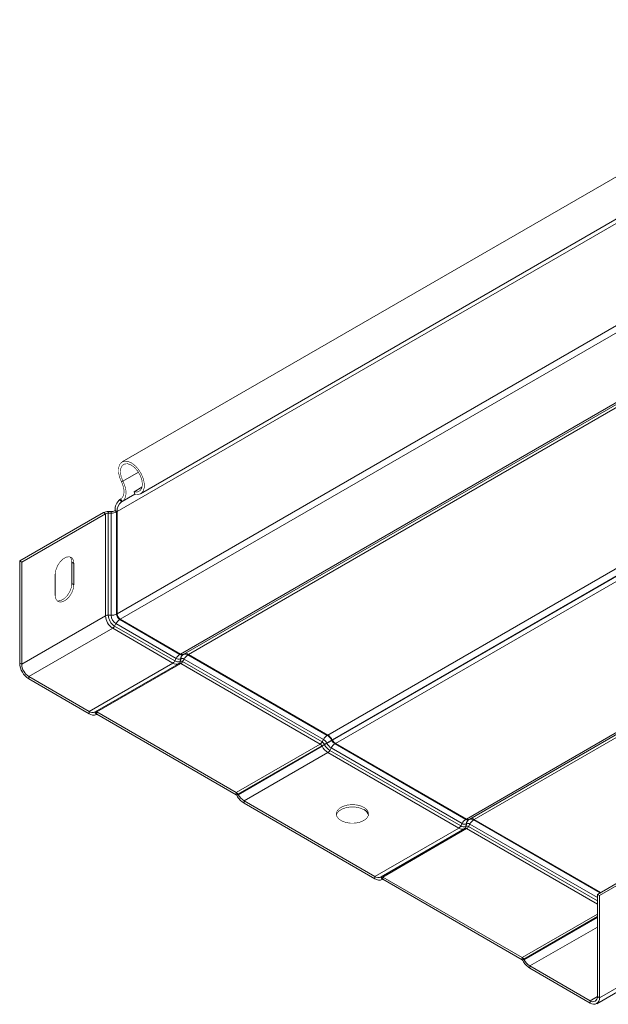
# Model space of a CAD drawing. Header units: millimetres. Extents: x 206 to 1133, y -1929 to 488.
# Tile 21 of 30: x 301 to 446, y 15 to 258. Entities that reach past the tile are written whole.
import ezdxf

# ---------------------------------------------------------------- set-up
doc = ezdxf.new("R2010")
doc.units = ezdxf.units.MM
doc.linetypes.add('K5LT32768', pattern=[0])
doc.linetypes.add('K5LT32769', pattern=[0])

msp = doc.modelspace()

# ---------------------------------------------------------------- linework, layer by layer
at = {"color": 7, "linetype": 'K5LT32768', "lineweight": 15}
for p, q in [((515.37, 258.36), (325.87, 148.96)), ((330.42, 141.08), (519.92, 250.48)), ((340.32, 101.45), (529.82, 210.85)), ((341.15, 101.43), (530.65, 210.83)), ((342.25, 101.32), (531.75, 210.72)), ((376.72, 81.41), (566.23, 190.81)), ((377.82, 80.25), (567.33, 189.65)), ((377.91, 80.11), (567.41, 189.51)), ((378.66, 79.32), (568.16, 188.72)), ((411.03, 60.63), (600.53, 170.03)), ((411.86, 60.61), (601.36, 170)), ((412.96, 60.5), (602.46, 169.9)), ((325.67, 144.08), (326.05, 144.22)), ((328.85, 141.58), (330.77, 142.69)), ((328.98, 140.95), (328.85, 141.58)), ((325.54, 139.81), (325.3, 139.66)), ((325.3, 139.66), (325.66, 139.06)), ((325.54, 139.81), (325.9, 139.21)), ((325.9, 139.21), (325.66, 139.06)), ((321.25, 136.44), (300.51, 124.47)), ((321.75, 136.16), (321.25, 136.44)), ((322.43, 136.31), (322.46, 136.71)), ((323.16, 136.69), (322.46, 136.71)), ((323.13, 136.29), (323.16, 136.69)), ((324.13, 136.96), (323.99, 136.88)), ((324.48, 136.59), (323.99, 136.88)), ((324.13, 136.96), (324.63, 136.67)), ((324.63, 136.67), (324.48, 136.59)), ((324.48, 136.59), (324.48, 111.33)), ((324.63, 136.67), (324.63, 111.41)), ((321.75, 136.16), (301.01, 124.18)), ((321.75, 136.16), (321.75, 110.89)), ((322.43, 136.31), (322.43, 111.04)), ((323.13, 136.29), (322.43, 136.31)), ((323.13, 136.29), (323.13, 111.02)), ((300.51, 124.47), (300.51, 99.2)), ((301.01, 124.18), (300.51, 124.47)), ((301.01, 124.18), (301.01, 98.92)), ((313.42, 124.17), (313.91, 123.88)), ((313.42, 118.86), (313.42, 124.17)), ((313.91, 118.57), (313.91, 123.88)), ((309.32, 121.23), (309.32, 115.92)), ((313.42, 118.86), (313.91, 118.57)), ((321.75, 110.89), (301.01, 98.92)), ((323.13, 111.02), (322.43, 111.04)), ((324.63, 111.41), (324.48, 111.33)), ((325.4, 110.06), (325.26, 109.98)), ((325.26, 109.98), (340.17, 101.37)), ((325.4, 110.06), (340.32, 101.45)), ((323.52, 107.83), (302.78, 95.86)), ((323.52, 107.83), (338.43, 99.22)), ((324.32, 108.96), (323.99, 108.34)), ((323.99, 108.34), (338.9, 99.73)), ((324.32, 108.96), (339.23, 100.35)), ((339.23, 100.35), (338.9, 99.73)), ((340.32, 101.45), (340.17, 101.37)), ((340.28, 100.24), (340.2, 99.6)), ((340.28, 100.24), (340.36, 100.29)), ((340.36, 100.29), (340.29, 99.65)), ((341.17, 100.21), (340.83, 99.6)), ((341.01, 101.34), (340.92, 101.3)), ((341.15, 101.43), (341.01, 101.34)), ((341.07, 101.38), (341.15, 101.43)), ((341.17, 100.21), (375.64, 80.31)), ((342.25, 101.32), (342.11, 101.24)), ((342.11, 101.24), (376.58, 81.33)), ((342.25, 101.32), (376.72, 81.41)), ((301.01, 98.92), (300.51, 99.2)), ((338.43, 99.22), (317.69, 87.25)), ((339.96, 99.13), (319.22, 87.15)), ((340.36, 99.09), (319.62, 87.11)), ((339.88, 99.08), (339.96, 99.13)), ((340.2, 99.6), (340.29, 99.65)), ((340.36, 99.09), (374.84, 79.18)), ((340.83, 99.6), (375.31, 79.69)), ((302.78, 95.86), (317.69, 87.25)), ((302.78, 95.86), (302.78, 95.28)), ((302.78, 95.28), (317.69, 86.68)), ((317.69, 87.25), (317.69, 86.68)), ((319.14, 87.1), (319.22, 87.15)), ((319.14, 87.1), (319.49, 86.5)), ((319.22, 87.15), (319.57, 86.55)), ((319.49, 86.5), (319.57, 86.55)), ((319.57, 86.55), (319.49, 86.5)), ((319.62, 87.11), (354.1, 67.21)), ((319.62, 87.11), (319.62, 86.54)), ((319.62, 86.54), (354.1, 66.64)), ((376.72, 81.41), (376.58, 81.33)), ((374.84, 79.18), (354.1, 67.21)), ((375.24, 78.76), (354.5, 66.79)), ((375.32, 78.62), (354.58, 66.64)), ((375.24, 78.76), (375.32, 78.62)), ((375.64, 80.31), (375.31, 79.69)), ((376.45, 79.46), (375.86, 79.12)), ((375.86, 79.12), (375.94, 78.97)), ((376.53, 79.32), (375.94, 78.97)), ((376.45, 79.46), (376.53, 79.32)), ((377.57, 78.21), (377.24, 77.6)), ((377.57, 78.21), (409.94, 59.53)), ((377.82, 80.25), (377.68, 80.17)), ((377.68, 80.17), (377.77, 80.03)), ((377.91, 80.11), (377.77, 80.03)), ((377.82, 80.25), (377.91, 80.11)), ((378.66, 79.32), (378.52, 79.24)), ((378.52, 79.24), (410.89, 60.55)), ((378.66, 79.32), (411.03, 60.63)), ((376.77, 77.09), (356.03, 65.11)), ((376.77, 77.09), (409.14, 58.4)), ((377.24, 77.6), (409.61, 58.91)), ((354.1, 67.21), (354.1, 66.64)), ((354.5, 66.79), (354.15, 66.58)), ((354.15, 66.58), (354.23, 66.44)), ((354.58, 66.64), (354.23, 66.44)), ((354.5, 66.79), (354.58, 66.64)), ((356.03, 65.11), (388.4, 46.43)), ((356.03, 65.11), (356.03, 64.54)), ((356.03, 64.54), (388.4, 45.86)), ((409.94, 59.53), (409.61, 58.91)), ((411.03, 60.63), (410.89, 60.55)), ((410.99, 59.42), (410.91, 58.78)), ((410.91, 58.78), (411, 58.83)), ((410.99, 59.42), (411.07, 59.47)), ((411.07, 59.47), (411, 58.83)), ((411.88, 59.39), (411.54, 58.78)), ((411.72, 60.52), (411.64, 60.48)), ((411.86, 60.61), (411.72, 60.52)), ((411.78, 60.56), (411.86, 60.61)), ((412.96, 60.5), (412.82, 60.42)), ((412.96, 60.5), (444.24, 42.44)), ((409.14, 58.4), (388.4, 46.43)), ((410.67, 58.3), (389.93, 46.33)), ((411.07, 58.27), (390.33, 46.29)), ((410.59, 58.26), (410.67, 58.3)), ((464.16, 53.94), (443.42, 41.97)), ((464.66, 53.66), (443.92, 41.68)), ((388.4, 46.43), (388.4, 45.86)), ((389.85, 46.28), (389.93, 46.33)), ((389.85, 46.28), (390.2, 45.68)), ((389.93, 46.33), (390.28, 45.72)), ((390.33, 46.29), (424.81, 26.39)), ((390.33, 46.29), (390.33, 45.72)), ((390.28, 45.73), (390.2, 45.68)), ((390.2, 45.68), (390.28, 45.72)), ((390.33, 45.72), (424.81, 25.82)), ((443.42, 41.97), (443.92, 41.68)), ((443.42, 16.71), (443.42, 41.97)), ((443.92, 16.42), (443.92, 41.68)), ((443.25, 14.95), (463.99, 26.93)), ((464.66, 28.39), (443.92, 16.42)), ((424.81, 26.39), (424.81, 25.82)), ((425.21, 25.97), (424.86, 25.76)), ((424.86, 25.76), (424.94, 25.62)), ((425.29, 25.82), (424.94, 25.62)), ((425.21, 25.97), (425.29, 25.82)), ((426.74, 24.29), (441.65, 15.68)), ((426.74, 24.29), (426.74, 23.72)), ((426.74, 23.72), (441.65, 15.11)), ((441.65, 15.68), (441.65, 15.11)), ((443.42, 16.71), (443.92, 16.42))]:
    msp.add_line(p, q, dxfattribs=at)
at = {"color": 8, "linetype": 'K5LT32769', "lineweight": 15, "true_color": 0x808080}
for p, q in [((324.63, 136.67), (450.25, 209.2)), ((324.63, 111.41), (448.19, 182.74)), ((325.4, 110.06), (448.97, 181.39)), ((326.05, 144.22), (329.88, 146.44)), ((325.66, 139.06), (328.97, 140.97)), ((325.9, 139.21), (328.97, 140.99)), ((411.54, 58.78), (443.42, 40.37)), ((411.88, 59.39), (443.42, 41.18)), ((412.82, 60.42), (444.1, 42.36)), ((411.07, 58.27), (443.42, 39.59)), ((443.42, 37.13), (424.81, 26.39)), ((443.42, 36.48), (425.21, 25.97)), ((443.42, 36.29), (425.29, 25.82)), ((443.42, 33.92), (426.74, 24.29)), ((443.42, 16.71), (441.65, 15.68))]:
    msp.add_line(p, q, dxfattribs=at)
at = {"color": 7, "linetype": 'K5LT32768', "const_width": 0.15}
for points in [[(328.98, 140.95), (329.82, 140.88), (330.53, 141.15), (331.04, 141.73), (331.32, 142.57), (331.34, 143.62), (331.1, 144.78), (330.62, 145.96), (329.94, 147.06), (329.12, 148), (328.22, 148.69), (327.31, 149.09), (326.47, 149.16), (325.76, 148.89), (325.25, 148.31), (324.97, 147.46), (324.95, 146.42), (325.19, 145.26), (325.67, 144.08)], [(328.85, 141.58), (329.64, 141.53), (330.28, 141.84), (330.71, 142.48), (330.87, 143.38), (330.75, 144.44), (330.36, 145.57), (329.75, 146.64), (328.97, 147.54), (328.11, 148.18), (327.25, 148.51), (326.48, 148.47), (325.89, 148.08), (325.52, 147.38), (325.43, 146.43), (325.61, 145.34), (326.05, 144.22)], [(325.67, 144.08), (325.96, 143.42), (326.17, 142.76), (326.29, 142.11), (326.32, 141.51), (326.25, 140.96), (326.1, 140.48), (325.86, 140.1), (325.54, 139.81)], [(326.05, 144.22), (326.39, 143.45), (326.64, 142.67), (326.78, 141.92), (326.81, 141.2), (326.74, 140.55), (326.56, 140), (326.27, 139.54), (325.9, 139.21)], [(313.91, 123.88), (313.77, 124.71), (313.38, 125.28), (312.76, 125.52), (312.01, 125.4), (311.22, 124.94), (310.47, 124.19), (309.86, 123.25), (309.46, 122.22), (309.32, 121.23)], [(313.42, 124.17), (313.28, 125), (312.97, 125.48)], [(309.32, 115.92), (309.46, 115.09), (309.86, 114.53), (310.47, 114.29), (311.22, 114.4), (312.01, 114.87), (312.76, 115.61), (313.38, 116.56), (313.77, 117.59), (313.91, 118.57)], [(309.76, 114.61), (309.97, 114.57), (310.72, 114.69), (311.52, 115.15), (312.27, 115.9), (312.88, 116.84), (313.28, 117.87), (313.42, 118.86)], [(375.86, 79.12), (375.78, 79.07), (375.7, 79.02), (375.61, 78.98), (375.53, 78.93), (375.46, 78.89), (375.38, 78.84), (375.31, 78.8), (375.24, 78.76)], [(375.94, 78.97), (375.86, 78.93), (375.78, 78.88), (375.7, 78.83), (375.62, 78.79), (375.54, 78.74), (375.46, 78.7), (375.39, 78.66), (375.32, 78.62)], [(377.68, 80.17), (377.55, 80.09), (377.4, 80.01), (377.25, 79.92), (377.09, 79.83), (376.93, 79.74), (376.77, 79.64), (376.61, 79.55), (376.45, 79.46)], [(377.77, 80.03), (377.63, 79.95), (377.48, 79.87), (377.33, 79.78), (377.17, 79.69), (377.01, 79.6), (376.85, 79.5), (376.69, 79.41), (376.53, 79.32)], [(385.65, 60.26), (386.36, 60.81), (386.75, 61.46), (386.8, 62.15), (386.49, 62.82), (385.85, 63.4), (384.95, 63.85), (383.86, 64.12), (382.67, 64.2), (381.5, 64.07), (380.45, 63.75), (379.6, 63.26), (379.05, 62.66), (378.82, 61.98), (378.96, 61.3), (379.43, 60.66), (380.21, 60.14), (381.22, 59.78), (382.37, 59.6), (383.56, 59.62), (384.69, 59.85), (385.65, 60.26)], [(385.65, 62.95), (384.69, 63.36), (383.56, 63.59), (382.37, 63.62), (381.22, 63.44), (380.21, 63.07), (379.43, 62.55), (378.96, 61.92), (378.85, 61.61)]]:
    msp.add_lwpolyline(points, dxfattribs=at)
at = {"color": 7, "linetype": 'K5LT32768', "lineweight": 15}
for centre, radius, start, end in [((327.19, 137.24), 3.07, 128.0102, 185.2559), ((327.33, 136.92), 2.71, 128.0101, 185.256), ((322.35, 134.37), 2.34, 87.2893, 117.8993), ((323.25, 138.92), 2.63, 267.2889, 297.8996), ((323.24, 138.3), 1.61, 267.2908, 297.8985), ((322.37, 134.99), 1.32, 87.2919, 117.8978), ((322.37, 109.73), 1.32, 87.2919, 117.8978), ((325.59, 111.07), 3.84, 182.6055, 237.3945), ((325.81, 111.2), 3.39, 182.6057, 237.3944), ((323.25, 113.66), 2.63, 267.2889, 297.8996), ((325.72, 111.14), 2.59, 182.6052, 237.3947), ((326.66, 107.75), 2.63, 122.0958, 152.7117), ((326.17, 111.4), 1.69, 182.6063, 237.3938), ((326.32, 111.49), 1.69, 182.6063, 237.3938), ((322.82, 108.95), 1.32, 302.0966, 332.7098), ((341.57, 99.14), 2.63, 122.0958, 152.7117), ((339.85, 101.2), 1.05, 234.3817, 294.3141), ((340.61, 101.98), 0.754, 234.383, 294.3126), ((341.64, 100.13), 1.37, 121.5599, 175.2882), ((340.76, 102.07), 0.754, 234.383, 294.3126), ((341.72, 100.18), 1.37, 121.5606, 175.2875), ((340.69, 99.55), 0.811, 54.3821, 114.3134), ((341.46, 100.34), 1.11, 54.3821, 114.3137), ((341.6, 100.42), 1.11, 54.3821, 114.3137), ((343.51, 99), 2.63, 122.0958, 152.7117), ((305.43, 99.43), 4.92, 182.6055, 237.3944), ((304.85, 99.09), 3.84, 182.6055, 237.3945), ((337.73, 100.34), 1.32, 302.0966, 332.7098), ((339.28, 100.41), 1.46, 234.3816, 294.3142), ((339.66, 100.8), 1.31, 234.3815, 294.3142), ((339.52, 99.66), 0.684, 301.5628, 355.2831), ((339.6, 99.71), 0.684, 301.5595, 355.2865), ((340.13, 98.76), 0.402, 54.3829, 114.3122), ((340.51, 99.15), 0.55, 54.382, 114.3134), ((339.66, 100.2), 1.32, 302.0966, 332.7098), ((318.54, 88.43), 1.46, 234.3816, 294.3142), ((318.74, 88.15), 1.81, 234.3819, 294.314), ((319.39, 86.78), 0.402, 54.3829, 114.3122), ((319.59, 86.5), 0.0503, 54.384, 114.3153), ((377.98, 79.1), 2.63, 122.0958, 152.7117), ((374.9, 78.64), 3.17, 28.8557, 58.0452), ((375.05, 78.72), 3.17, 28.8557, 58.0452), ((374.14, 80.3), 1.32, 302.0966, 332.7098), ((374.23, 78.2), 1.15, 28.8548, 58.0458), ((374.47, 78.36), 1.58, 28.8555, 58.0454), ((378.98, 80.64), 4.18, 208.8555, 238.0454), ((374.41, 78.34), 2.33, 28.8556, 58.0453), ((379.23, 80.79), 3.76, 208.8557, 238.0453), ((379.17, 80.77), 3.01, 208.8556, 238.0453), ((379.92, 77.01), 2.63, 122.0958, 152.7117), ((379.66, 81.07), 2.16, 208.8558, 238.0453), ((379.8, 81.16), 2.16, 208.8558, 238.0453), ((376.07, 78.2), 1.32, 302.0966, 332.7098), ((353.49, 66.23), 1.15, 28.8548, 58.0458), ((354.02, 66.52), 0.144, 28.8553, 58.0439), ((358.78, 68.95), 5.19, 208.8554, 238.0455), ((358.24, 68.66), 4.18, 208.8555, 238.0454), ((384.79, 61.07), 2.07, 15.0877, 65.4346), ((408.44, 59.52), 1.32, 302.0966, 332.7098), ((410.37, 59.98), 1.31, 234.3817, 294.3142), ((412.28, 58.32), 2.63, 122.0958, 152.7117), ((410.56, 60.38), 1.05, 234.3822, 294.3136), ((410.23, 58.84), 0.684, 301.562, 355.285), ((410.31, 58.89), 0.684, 301.562, 355.285), ((411.32, 61.16), 0.754, 234.3819, 294.3141), ((412.35, 59.31), 1.37, 121.5603, 175.2883), ((411.22, 58.33), 0.55, 54.382, 114.3134), ((411.47, 61.25), 0.754, 234.3819, 294.3141), ((412.43, 59.36), 1.37, 121.5602, 175.2878), ((411.4, 58.73), 0.811, 54.3821, 114.3134), ((410.37, 59.38), 1.32, 302.0966, 332.7098), ((412.17, 59.52), 1.11, 54.3816, 114.3142), ((412.31, 59.6), 1.11, 54.3816, 114.3142), ((414.22, 58.18), 2.63, 122.0958, 152.7117), ((409.99, 59.59), 1.46, 234.382, 294.3139), ((410.84, 57.94), 0.402, 54.3813, 114.3145), ((389.25, 47.61), 1.46, 234.382, 294.3139), ((390.1, 45.96), 0.402, 54.3813, 114.3145), ((389.45, 47.33), 1.81, 234.3819, 294.314), ((390.3, 45.68), 0.0503, 54.3789, 114.3148), ((424.2, 25.41), 1.15, 28.8555, 58.0454), ((424.73, 25.69), 0.144, 28.8559, 58.0453), ((429.49, 28.13), 5.19, 208.8556, 238.0453), ((428.95, 27.84), 4.18, 208.8556, 238.0453), ((442.34, 16.53), 1.09, 230.7967, 9.214), ((442.54, 16.2), 1.4, 230.7967, 9.214)]:
    msp.add_arc(centre, radius, start, end, dxfattribs=at)

doc.saveas('drawing.dxf')
